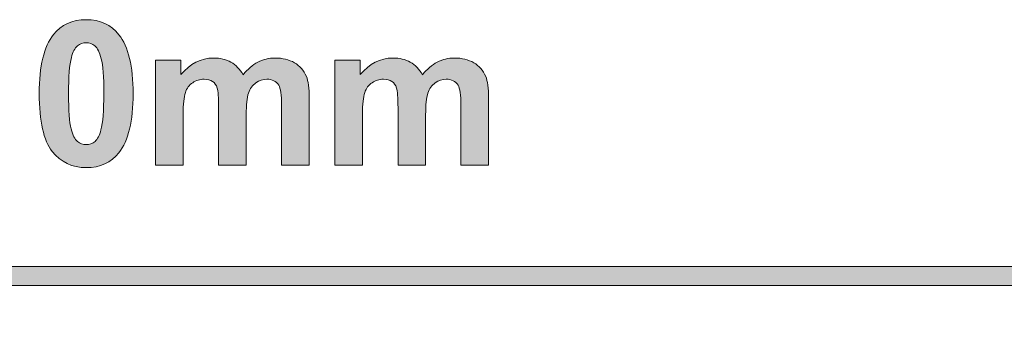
# Model space of a CAD drawing. Header units: millimetres. Extents: x 4 to 594, y -297 to -6.
# Tile 123 of 134: x 475 to 502, y -111 to -103. Entities that reach past the tile are written whole.
import ezdxf

# ---------------------------------------------------------------- set-up
doc = ezdxf.new("R2010")
doc.units = ezdxf.units.MM
doc.header["$MEASUREMENT"] = 0
doc.layers.add('Layer 1', color=7, linetype='Continuous', lineweight=0)

# ---------------------------------------------------------------- blocks, each defined once
blk = doc.blocks.new('Block_11')
at = {"layer": 'Layer 1', "true_color": 0x010101, "transparency": 33554687}
h = blk.add_hatch(color=18, dxfattribs=at)
edge = h.paths.add_edge_path()
edge.add_spline(control_points=[(477.103, -103.544), (477.015, -103.544), (476.936, -103.573), (476.868, -103.631), (476.799, -103.687), (476.745, -103.789), (476.708, -103.937), (476.657, -104.128), (476.632, -104.451), (476.632, -104.904), (476.632, -105.358), (476.655, -105.669), (476.699, -105.838), (476.744, -106.008), (476.801, -106.121), (476.869, -106.177), (476.937, -106.234), (477.015, -106.261), (477.103, -106.261), (477.191, -106.261), (477.27, -106.233), (477.339, -106.175), (477.407, -106.119), (477.461, -106.017), (477.498, -105.869), (477.549, -105.68), (477.574, -105.358), (477.574, -104.904), (477.574, -104.451), (477.551, -104.14), (477.507, -103.97), (477.462, -103.801), (477.405, -103.687), (477.337, -103.631), (477.269, -103.573), (477.191, -103.544), (477.103, -103.544)], knot_values=[0, 0, 0, 0, 1, 1, 1, 2, 2, 2, 3, 3, 3, 4, 4, 4, 5, 5, 5, 6, 6, 6, 7, 7, 7, 8, 8, 8, 9, 9, 9, 10, 10, 10, 11, 11, 11, 12, 12, 12, 12], degree=3, periodic=0)
edge = h.paths.add_edge_path()
edge.add_spline(control_points=[(477.103, -102.931), (477.476, -102.931), (477.767, -103.065), (477.978, -103.332), (478.228, -103.648), (478.354, -104.172), (478.354, -104.904), (478.354, -105.635), (478.227, -106.16), (477.976, -106.479), (477.767, -106.743), (477.476, -106.875), (477.103, -106.875), (476.728, -106.875), (476.426, -106.731), (476.196, -106.442), (475.967, -106.153), (475.852, -105.637), (475.852, -104.897), (475.852, -104.17), (475.979, -103.646), (476.231, -103.327), (476.439, -103.063), (476.73, -102.931), (477.103, -102.931), (477.103, -102.931), (477.103, -102.931), (477.103, -102.931)], knot_values=[0, 0, 0, 0, 1, 1, 1, 2, 2, 2, 3, 3, 3, 4, 4, 4, 5, 5, 5, 6, 6, 6, 7, 7, 7, 8, 8, 8, 9, 9, 9, 9], degree=3, periodic=0)
h = blk.add_hatch(color=18, dxfattribs=at)
edge = h.paths.add_edge_path()
edge.add_spline(control_points=[(478.952, -104.013), (478.952, -104.013), (479.63, -104.013), (479.63, -104.013), (479.63, -104.013), (479.63, -104.394), (479.63, -104.394), (479.873, -104.101), (480.163, -103.953), (480.499, -103.953), (480.677, -103.953), (480.832, -103.99), (480.963, -104.064), (481.095, -104.137), (481.203, -104.248), (481.286, -104.397), (481.409, -104.248), (481.542, -104.137), (481.683, -104.064), (481.825, -103.99), (481.977, -103.953), (482.138, -103.953), (482.342, -103.953), (482.516, -103.995), (482.658, -104.078), (482.8, -104.161), (482.906, -104.283), (482.976, -104.445), (483.027, -104.563), (483.052, -104.756), (483.052, -105.022), (483.052, -105.022), (483.052, -106.805), (483.052, -106.805), (483.052, -106.805), (482.315, -106.805), (482.315, -106.805), (482.315, -106.805), (482.315, -105.212), (482.315, -105.212), (482.315, -104.934), (482.29, -104.756), (482.238, -104.676), (482.17, -104.571), (482.064, -104.518), (481.923, -104.518), (481.82, -104.518), (481.722, -104.55), (481.63, -104.612), (481.54, -104.676), (481.474, -104.768), (481.433, -104.889), (481.393, -105.011), (481.373, -105.203), (481.373, -105.466), (481.373, -105.466), (481.373, -106.805), (481.373, -106.805), (481.373, -106.805), (480.636, -106.805), (480.636, -106.805), (480.636, -106.805), (480.636, -105.277), (480.636, -105.277), (480.636, -105.006), (480.623, -104.83), (480.597, -104.752), (480.571, -104.673), (480.53, -104.614), (480.475, -104.576), (480.42, -104.537), (480.345, -104.518), (480.25, -104.518), (480.137, -104.518), (480.034, -104.549), (479.944, -104.61), (479.852, -104.672), (479.788, -104.759), (479.748, -104.875), (479.709, -104.991), (479.689, -105.183), (479.689, -105.45), (479.689, -105.45), (479.689, -106.805), (479.689, -106.805), (479.689, -106.805), (478.952, -106.805), (478.952, -106.805), (478.952, -106.805), (478.952, -104.013), (478.952, -104.013)], knot_values=[0, 0, 0, 0, 1, 1, 1, 2, 2, 2, 3, 3, 3, 4, 4, 4, 5, 5, 5, 6, 6, 6, 7, 7, 7, 8, 8, 8, 9, 9, 9, 10, 10, 10, 11, 11, 11, 12, 12, 12, 13, 13, 13, 14, 14, 14, 15, 15, 15, 16, 16, 16, 17, 17, 17, 18, 18, 18, 19, 19, 19, 20, 20, 20, 21, 21, 21, 22, 22, 22, 23, 23, 23, 24, 24, 24, 25, 25, 25, 26, 26, 26, 27, 27, 27, 28, 28, 28, 29, 29, 29, 30, 30, 30, 30], degree=3, periodic=0)
h = blk.add_hatch(color=18, dxfattribs=at)
edge = h.paths.add_edge_path()
edge.add_spline(control_points=[(483.736, -104.013), (483.736, -104.013), (484.414, -104.013), (484.414, -104.013), (484.414, -104.013), (484.414, -104.394), (484.414, -104.394), (484.657, -104.101), (484.946, -103.953), (485.283, -103.953), (485.461, -103.953), (485.616, -103.99), (485.747, -104.064), (485.879, -104.137), (485.987, -104.248), (486.07, -104.397), (486.193, -104.248), (486.326, -104.137), (486.467, -104.064), (486.609, -103.99), (486.76, -103.953), (486.922, -103.953), (487.126, -103.953), (487.299, -103.995), (487.442, -104.078), (487.584, -104.161), (487.689, -104.283), (487.759, -104.445), (487.811, -104.563), (487.836, -104.756), (487.836, -105.022), (487.836, -105.022), (487.836, -106.805), (487.836, -106.805), (487.836, -106.805), (487.099, -106.805), (487.099, -106.805), (487.099, -106.805), (487.099, -105.212), (487.099, -105.212), (487.099, -104.934), (487.073, -104.756), (487.022, -104.676), (486.954, -104.571), (486.848, -104.518), (486.707, -104.518), (486.604, -104.518), (486.506, -104.55), (486.414, -104.612), (486.324, -104.676), (486.257, -104.768), (486.217, -104.889), (486.177, -105.011), (486.157, -105.203), (486.157, -105.466), (486.157, -105.466), (486.157, -106.805), (486.157, -106.805), (486.157, -106.805), (485.42, -106.805), (485.42, -106.805), (485.42, -106.805), (485.42, -105.277), (485.42, -105.277), (485.42, -105.006), (485.406, -104.83), (485.38, -104.752), (485.354, -104.673), (485.314, -104.614), (485.259, -104.576), (485.204, -104.537), (485.128, -104.518), (485.034, -104.518), (484.92, -104.518), (484.818, -104.549), (484.728, -104.61), (484.636, -104.672), (484.572, -104.759), (484.532, -104.875), (484.493, -104.991), (484.473, -105.183), (484.473, -105.45), (484.473, -105.45), (484.473, -106.805), (484.473, -106.805), (484.473, -106.805), (483.736, -106.805), (483.736, -106.805), (483.736, -106.805), (483.736, -104.013), (483.736, -104.013)], knot_values=[0, 0, 0, 0, 1, 1, 1, 2, 2, 2, 3, 3, 3, 4, 4, 4, 5, 5, 5, 6, 6, 6, 7, 7, 7, 8, 8, 8, 9, 9, 9, 10, 10, 10, 11, 11, 11, 12, 12, 12, 13, 13, 13, 14, 14, 14, 15, 15, 15, 16, 16, 16, 17, 17, 17, 18, 18, 18, 19, 19, 19, 20, 20, 20, 21, 21, 21, 22, 22, 22, 23, 23, 23, 24, 24, 24, 25, 25, 25, 26, 26, 26, 27, 27, 27, 28, 28, 28, 29, 29, 29, 30, 30, 30, 30], degree=3, periodic=0)
h = blk.add_hatch(color=18, dxfattribs=at)
edge = h.paths.add_edge_path()
edge.add_spline(control_points=[(361.021, -109.764), (361.021, -109.764), (364.521, -108.264), (364.521, -108.264), (364.521, -108.264), (364.475, -108.358), (364.475, -108.358), (364.475, -108.358), (364.433, -108.451), (364.433, -108.451), (364.433, -108.451), (364.393, -108.545), (364.393, -108.545), (364.393, -108.545), (364.357, -108.639), (364.357, -108.639), (364.357, -108.639), (364.323, -108.733), (364.323, -108.733), (364.323, -108.733), (364.292, -108.826), (364.292, -108.826), (364.292, -108.826), (364.264, -108.92), (364.264, -108.92), (364.264, -108.92), (364.24, -109.014), (364.24, -109.014), (364.24, -109.014), (364.218, -109.108), (364.218, -109.108), (364.218, -109.108), (364.198, -109.201), (364.198, -109.201), (364.198, -109.201), (364.182, -109.295), (364.182, -109.295), (364.182, -109.295), (364.169, -109.389), (364.169, -109.389), (364.169, -109.389), (364.159, -109.483), (364.159, -109.483), (364.159, -109.483), (364.152, -109.577), (364.152, -109.577), (364.152, -109.577), (364.147, -109.67), (364.147, -109.67), (364.147, -109.67), (364.146, -109.764), (364.146, -109.764), (364.146, -109.764), (364.147, -109.858), (364.147, -109.858), (364.147, -109.858), (364.152, -109.952), (364.152, -109.952), (364.152, -109.952), (364.159, -110.045), (364.159, -110.045), (364.159, -110.045), (364.169, -110.139), (364.169, -110.139), (364.169, -110.139), (364.182, -110.233), (364.182, -110.233), (364.182, -110.233), (364.198, -110.327), (364.198, -110.327), (364.198, -110.327), (364.218, -110.42), (364.218, -110.42), (364.218, -110.42), (364.24, -110.514), (364.24, -110.514), (364.24, -110.514), (364.264, -110.608), (364.264, -110.608), (364.264, -110.608), (364.292, -110.702), (364.292, -110.702), (364.292, -110.702), (364.323, -110.795), (364.323, -110.795), (364.323, -110.795), (364.357, -110.889), (364.357, -110.889), (364.357, -110.889), (364.393, -110.983), (364.393, -110.983), (364.393, -110.983), (364.433, -111.077), (364.433, -111.077), (364.433, -111.077), (364.475, -111.17), (364.475, -111.17), (364.475, -111.17), (364.521, -111.264), (364.521, -111.264), (364.521, -111.264), (364.521, -111.264), (364.521, -111.264), (364.521, -111.264), (361.021, -109.764), (361.021, -109.764)], knot_values=[0, 0, 0, 0, 1, 1, 1, 2, 2, 2, 3, 3, 3, 4, 4, 4, 5, 5, 5, 6, 6, 6, 7, 7, 7, 8, 8, 8, 9, 9, 9, 10, 10, 10, 11, 11, 11, 12, 12, 12, 13, 13, 13, 14, 14, 14, 15, 15, 15, 16, 16, 16, 17, 17, 17, 18, 18, 18, 19, 19, 19, 20, 20, 20, 21, 21, 21, 22, 22, 22, 23, 23, 23, 24, 24, 24, 25, 25, 25, 26, 26, 26, 27, 27, 27, 28, 28, 28, 29, 29, 29, 30, 30, 30, 31, 31, 31, 32, 32, 32, 33, 33, 33, 34, 34, 34, 35, 35, 35, 35], degree=3, periodic=0)
edge = h.paths.add_edge_path()
edge.add_spline(control_points=[(362.78, -109.514), (362.78, -109.514), (563.262, -109.514), (563.262, -109.514), (563.262, -109.514), (563.262, -110.014), (563.262, -110.014), (563.262, -110.014), (362.78, -110.014), (362.78, -110.014), (362.78, -110.014), (362.78, -109.514), (362.78, -109.514), (362.78, -109.514), (362.78, -109.514), (362.78, -109.514)], knot_values=[0, 0, 0, 0, 1, 1, 1, 2, 2, 2, 3, 3, 3, 4, 4, 4, 5, 5, 5, 5], degree=3, periodic=0)
edge = h.paths.add_edge_path()
edge.add_spline(control_points=[(565.021, -109.764), (565.021, -109.764), (561.521, -111.264), (561.521, -111.264), (561.521, -111.264), (561.521, -111.264), (561.521, -111.264), (561.521, -111.264), (561.566, -111.17), (561.566, -111.17), (561.566, -111.17), (561.609, -111.077), (561.609, -111.077), (561.609, -111.077), (561.648, -110.983), (561.648, -110.983), (561.648, -110.983), (561.685, -110.889), (561.685, -110.889), (561.685, -110.889), (561.719, -110.795), (561.719, -110.795), (561.719, -110.795), (561.749, -110.702), (561.749, -110.702), (561.749, -110.702), (561.777, -110.608), (561.777, -110.608), (561.777, -110.608), (561.802, -110.514), (561.802, -110.514), (561.802, -110.514), (561.824, -110.42), (561.824, -110.42), (561.824, -110.42), (561.843, -110.327), (561.843, -110.327), (561.843, -110.327), (561.859, -110.233), (561.859, -110.233), (561.859, -110.233), (561.872, -110.139), (561.872, -110.139), (561.872, -110.139), (561.883, -110.045), (561.883, -110.045), (561.883, -110.045), (561.89, -109.952), (561.89, -109.952), (561.89, -109.952), (561.894, -109.858), (561.894, -109.858), (561.894, -109.858), (561.896, -109.764), (561.896, -109.764), (561.896, -109.764), (561.894, -109.67), (561.894, -109.67), (561.894, -109.67), (561.89, -109.577), (561.89, -109.577), (561.89, -109.577), (561.883, -109.483), (561.883, -109.483), (561.883, -109.483), (561.872, -109.389), (561.872, -109.389), (561.872, -109.389), (561.859, -109.295), (561.859, -109.295), (561.859, -109.295), (561.843, -109.201), (561.843, -109.201), (561.843, -109.201), (561.824, -109.108), (561.824, -109.108), (561.824, -109.108), (561.802, -109.014), (561.802, -109.014), (561.802, -109.014), (561.777, -108.92), (561.777, -108.92), (561.777, -108.92), (561.749, -108.826), (561.749, -108.826), (561.749, -108.826), (561.719, -108.733), (561.719, -108.733), (561.719, -108.733), (561.685, -108.639), (561.685, -108.639), (561.685, -108.639), (561.648, -108.545), (561.648, -108.545), (561.648, -108.545), (561.609, -108.451), (561.609, -108.451), (561.609, -108.451), (561.566, -108.358), (561.566, -108.358), (561.566, -108.358), (561.521, -108.264), (561.521, -108.264), (561.521, -108.264), (565.021, -109.764), (565.021, -109.764), (565.021, -109.764), (565.021, -109.764), (565.021, -109.764)], knot_values=[0, 0, 0, 0, 1, 1, 1, 2, 2, 2, 3, 3, 3, 4, 4, 4, 5, 5, 5, 6, 6, 6, 7, 7, 7, 8, 8, 8, 9, 9, 9, 10, 10, 10, 11, 11, 11, 12, 12, 12, 13, 13, 13, 14, 14, 14, 15, 15, 15, 16, 16, 16, 17, 17, 17, 18, 18, 18, 19, 19, 19, 20, 20, 20, 21, 21, 21, 22, 22, 22, 23, 23, 23, 24, 24, 24, 25, 25, 25, 26, 26, 26, 27, 27, 27, 28, 28, 28, 29, 29, 29, 30, 30, 30, 31, 31, 31, 32, 32, 32, 33, 33, 33, 34, 34, 34, 35, 35, 35, 36, 36, 36, 36], degree=3, periodic=0)
at = {"layer": 'Layer 1'}
for points, knots in [([(477.103, -102.931), (477.476, -102.931), (477.767, -103.065), (477.978, -103.332), (478.228, -103.648), (478.354, -104.172), (478.354, -104.904), (478.354, -105.635), (478.227, -106.16), (477.976, -106.479), (477.767, -106.743), (477.476, -106.875), (477.103, -106.875), (476.728, -106.875), (476.426, -106.731), (476.196, -106.442), (475.967, -106.153), (475.852, -105.637), (475.852, -104.897), (475.852, -104.17), (475.979, -103.646), (476.231, -103.327), (476.439, -103.063), (476.73, -102.931), (477.103, -102.931), (477.103, -102.931), (477.103, -102.931), (477.103, -102.931)], [0, 0, 0, 0, 1, 1, 1, 2, 2, 2, 3, 3, 3, 4, 4, 4, 5, 5, 5, 6, 6, 6, 7, 7, 7, 8, 8, 8, 9, 9, 9, 9]), ([(477.103, -103.544), (477.015, -103.544), (476.936, -103.573), (476.868, -103.631), (476.799, -103.687), (476.745, -103.789), (476.708, -103.937), (476.657, -104.128), (476.632, -104.451), (476.632, -104.904), (476.632, -105.358), (476.655, -105.669), (476.699, -105.838), (476.744, -106.008), (476.801, -106.121), (476.869, -106.177), (476.937, -106.234), (477.015, -106.261), (477.103, -106.261), (477.191, -106.261), (477.27, -106.233), (477.339, -106.175), (477.407, -106.119), (477.461, -106.017), (477.498, -105.869), (477.549, -105.68), (477.574, -105.358), (477.574, -104.904), (477.574, -104.451), (477.551, -104.14), (477.507, -103.97), (477.462, -103.801), (477.405, -103.687), (477.337, -103.631), (477.269, -103.573), (477.191, -103.544), (477.103, -103.544)], [0, 0, 0, 0, 1, 1, 1, 2, 2, 2, 3, 3, 3, 4, 4, 4, 5, 5, 5, 6, 6, 6, 7, 7, 7, 8, 8, 8, 9, 9, 9, 10, 10, 10, 11, 11, 11, 12, 12, 12, 12]), ([(478.952, -104.013), (478.952, -104.013), (479.63, -104.013), (479.63, -104.013), (479.63, -104.013), (479.63, -104.394), (479.63, -104.394), (479.873, -104.101), (480.163, -103.953), (480.499, -103.953), (480.677, -103.953), (480.832, -103.99), (480.963, -104.064), (481.095, -104.137), (481.203, -104.248), (481.286, -104.397), (481.409, -104.248), (481.542, -104.137), (481.683, -104.064), (481.825, -103.99), (481.977, -103.953), (482.138, -103.953), (482.342, -103.953), (482.516, -103.995), (482.658, -104.078), (482.8, -104.161), (482.906, -104.283), (482.976, -104.445), (483.027, -104.563), (483.052, -104.756), (483.052, -105.022), (483.052, -105.022), (483.052, -106.805), (483.052, -106.805), (483.052, -106.805), (482.315, -106.805), (482.315, -106.805), (482.315, -106.805), (482.315, -105.212), (482.315, -105.212), (482.315, -104.934), (482.29, -104.756), (482.238, -104.676), (482.17, -104.571), (482.064, -104.518), (481.923, -104.518), (481.82, -104.518), (481.722, -104.55), (481.63, -104.612), (481.54, -104.676), (481.474, -104.768), (481.433, -104.889), (481.393, -105.011), (481.373, -105.203), (481.373, -105.466), (481.373, -105.466), (481.373, -106.805), (481.373, -106.805), (481.373, -106.805), (480.636, -106.805), (480.636, -106.805), (480.636, -106.805), (480.636, -105.277), (480.636, -105.277), (480.636, -105.006), (480.623, -104.83), (480.597, -104.752), (480.571, -104.673), (480.53, -104.614), (480.475, -104.576), (480.42, -104.537), (480.345, -104.518), (480.25, -104.518), (480.137, -104.518), (480.034, -104.549), (479.944, -104.61), (479.852, -104.672), (479.788, -104.759), (479.748, -104.875), (479.709, -104.991), (479.689, -105.183), (479.689, -105.45), (479.689, -105.45), (479.689, -106.805), (479.689, -106.805), (479.689, -106.805), (478.952, -106.805), (478.952, -106.805), (478.952, -106.805), (478.952, -104.013), (478.952, -104.013)], [0, 0, 0, 0, 1, 1, 1, 2, 2, 2, 3, 3, 3, 4, 4, 4, 5, 5, 5, 6, 6, 6, 7, 7, 7, 8, 8, 8, 9, 9, 9, 10, 10, 10, 11, 11, 11, 12, 12, 12, 13, 13, 13, 14, 14, 14, 15, 15, 15, 16, 16, 16, 17, 17, 17, 18, 18, 18, 19, 19, 19, 20, 20, 20, 21, 21, 21, 22, 22, 22, 23, 23, 23, 24, 24, 24, 25, 25, 25, 26, 26, 26, 27, 27, 27, 28, 28, 28, 29, 29, 29, 30, 30, 30, 30]), ([(483.736, -104.013), (483.736, -104.013), (484.414, -104.013), (484.414, -104.013), (484.414, -104.013), (484.414, -104.394), (484.414, -104.394), (484.657, -104.101), (484.946, -103.953), (485.283, -103.953), (485.461, -103.953), (485.616, -103.99), (485.747, -104.064), (485.879, -104.137), (485.987, -104.248), (486.07, -104.397), (486.193, -104.248), (486.326, -104.137), (486.467, -104.064), (486.609, -103.99), (486.76, -103.953), (486.922, -103.953), (487.126, -103.953), (487.299, -103.995), (487.442, -104.078), (487.584, -104.161), (487.689, -104.283), (487.759, -104.445), (487.811, -104.563), (487.836, -104.756), (487.836, -105.022), (487.836, -105.022), (487.836, -106.805), (487.836, -106.805), (487.836, -106.805), (487.099, -106.805), (487.099, -106.805), (487.099, -106.805), (487.099, -105.212), (487.099, -105.212), (487.099, -104.934), (487.073, -104.756), (487.022, -104.676), (486.954, -104.571), (486.848, -104.518), (486.707, -104.518), (486.604, -104.518), (486.506, -104.55), (486.414, -104.612), (486.324, -104.676), (486.257, -104.768), (486.217, -104.889), (486.177, -105.011), (486.157, -105.203), (486.157, -105.466), (486.157, -105.466), (486.157, -106.805), (486.157, -106.805), (486.157, -106.805), (485.42, -106.805), (485.42, -106.805), (485.42, -106.805), (485.42, -105.277), (485.42, -105.277), (485.42, -105.006), (485.406, -104.83), (485.38, -104.752), (485.354, -104.673), (485.314, -104.614), (485.259, -104.576), (485.204, -104.537), (485.128, -104.518), (485.034, -104.518), (484.92, -104.518), (484.818, -104.549), (484.728, -104.61), (484.636, -104.672), (484.572, -104.759), (484.532, -104.875), (484.493, -104.991), (484.473, -105.183), (484.473, -105.45), (484.473, -105.45), (484.473, -106.805), (484.473, -106.805), (484.473, -106.805), (483.736, -106.805), (483.736, -106.805), (483.736, -106.805), (483.736, -104.013), (483.736, -104.013)], [0, 0, 0, 0, 1, 1, 1, 2, 2, 2, 3, 3, 3, 4, 4, 4, 5, 5, 5, 6, 6, 6, 7, 7, 7, 8, 8, 8, 9, 9, 9, 10, 10, 10, 11, 11, 11, 12, 12, 12, 13, 13, 13, 14, 14, 14, 15, 15, 15, 16, 16, 16, 17, 17, 17, 18, 18, 18, 19, 19, 19, 20, 20, 20, 21, 21, 21, 22, 22, 22, 23, 23, 23, 24, 24, 24, 25, 25, 25, 26, 26, 26, 27, 27, 27, 28, 28, 28, 29, 29, 29, 30, 30, 30, 30]), ([(362.78, -109.514), (362.78, -109.514), (563.262, -109.514), (563.262, -109.514), (563.262, -109.514), (563.262, -110.014), (563.262, -110.014), (563.262, -110.014), (362.78, -110.014), (362.78, -110.014), (362.78, -110.014), (362.78, -109.514), (362.78, -109.514), (362.78, -109.514), (362.78, -109.514), (362.78, -109.514)], [0, 0, 0, 0, 1, 1, 1, 2, 2, 2, 3, 3, 3, 4, 4, 4, 5, 5, 5, 5])]:
    blk.add_open_spline(points, degree=3, knots=knots, dxfattribs=at)
blk = doc.blocks.new('Block_0')
at = {"layer": 'Layer 1'}
blk.add_blockref('Block_11', (0, 0), dxfattribs=at)

msp = doc.modelspace()

# ---------------------------------------------------------------- block references
at = {"layer": 'Layer 1'}
msp.add_blockref('Block_0', (0, 0), dxfattribs=at)

doc.saveas('drawing.dxf')
